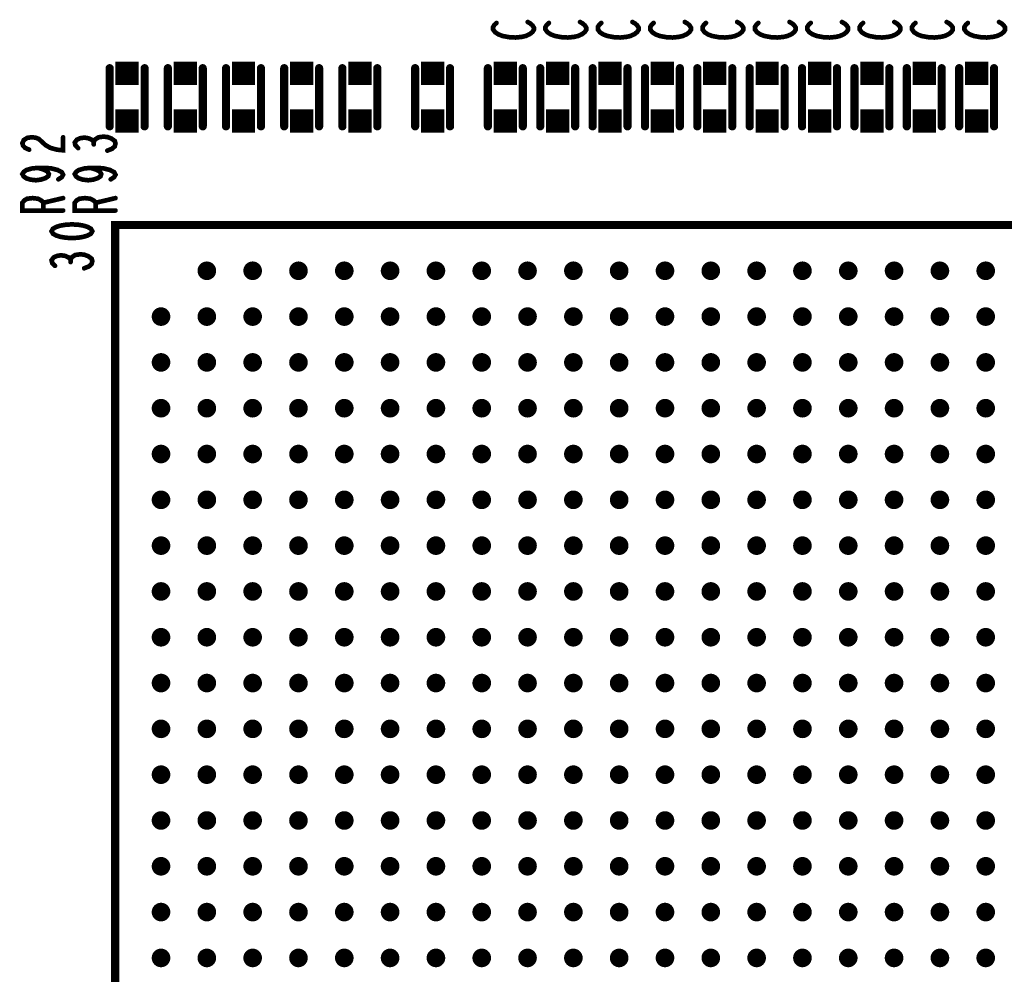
# Model space of a CAD drawing. Extents: x -0.18 to 8.86, y -3.29 to 6.3.
# Tile 61 of 69: x 5.92 to 6.76, y 3.86 to 4.68. Entities that reach past the tile are written whole.
import ezdxf

# ---------------------------------------------------------------- set-up
doc = ezdxf.new("R2010")
doc.units = 0
doc.layers.get('0').update_dxf_attribs({"color": 3, "linetype": 'CONTINUOUS'})

# ---------------------------------------------------------------- blocks, each defined once
blk = doc.blocks.new('PAD_R1')
at = {"const_width": 0.5}
blk.add_lwpolyline([(0.25, 0, 1), (-0.25, 0, 1)], format="xyb", close=True, dxfattribs=at)
blk = doc.blocks.new('PAD_S1')
at = {"const_width": 1}
blk.add_lwpolyline([(-0.5, 0), (0.5, 0)], dxfattribs=at)

msp = doc.modelspace()

# ---------------------------------------------------------------- linework, layer by layer
for points, const_width in [([(6.32742, 4.67887), (6.32567, 4.67727), (6.3245, 4.6754), (6.3245, 4.67327), (6.32625, 4.67087), (6.32917, 4.669), (6.33267, 4.66767), (6.3385, 4.6666), (6.34375, 4.66633), (6.349, 4.66687), (6.3525, 4.66767), (6.356, 4.66927), (6.35833, 4.67113), (6.3595, 4.673), (6.3595, 4.67487), (6.35833, 4.67673), (6.35658, 4.67833), (6.35425, 4.67967)], 0.004), ([(6.37242, 4.67887), (6.37067, 4.67727), (6.3695, 4.6754), (6.3695, 4.67327), (6.37125, 4.67087), (6.37417, 4.669), (6.37767, 4.66767), (6.3835, 4.6666), (6.38875, 4.66633), (6.394, 4.66687), (6.3975, 4.66767), (6.401, 4.66927), (6.40333, 4.67113), (6.4045, 4.673), (6.4045, 4.67487), (6.40333, 4.67673), (6.40158, 4.67833), (6.39925, 4.67967)], 0.004), ([(6.41742, 4.67887), (6.41567, 4.67727), (6.4145, 4.6754), (6.4145, 4.67327), (6.41625, 4.67087), (6.41917, 4.669), (6.42267, 4.66767), (6.4285, 4.6666), (6.43375, 4.66633), (6.439, 4.66687), (6.4425, 4.66767), (6.446, 4.66927), (6.44833, 4.67113), (6.4495, 4.673), (6.4495, 4.67487), (6.44833, 4.67673), (6.44658, 4.67833), (6.44425, 4.67967)], 0.004), ([(6.46242, 4.67887), (6.46067, 4.67727), (6.4595, 4.6754), (6.4595, 4.67327), (6.46125, 4.67087), (6.46417, 4.669), (6.46767, 4.66767), (6.4735, 4.6666), (6.47875, 4.66633), (6.484, 4.66687), (6.4875, 4.66767), (6.491, 4.66927), (6.49333, 4.67113), (6.4945, 4.673), (6.4945, 4.67487), (6.49333, 4.67673), (6.49158, 4.67833), (6.48925, 4.67967)], 0.004), ([(6.50742, 4.67887), (6.50567, 4.67727), (6.5045, 4.6754), (6.5045, 4.67327), (6.50625, 4.67087), (6.50917, 4.669), (6.51267, 4.66767), (6.5185, 4.6666), (6.52375, 4.66633), (6.529, 4.66687), (6.5325, 4.66767), (6.536, 4.66927), (6.53833, 4.67113), (6.5395, 4.673), (6.5395, 4.67487), (6.53833, 4.67673), (6.53658, 4.67833), (6.53425, 4.67967)], 0.004), ([(6.55242, 4.67887), (6.55067, 4.67727), (6.5495, 4.6754), (6.5495, 4.67327), (6.55125, 4.67087), (6.55417, 4.669), (6.55767, 4.66767), (6.5635, 4.6666), (6.56875, 4.66633), (6.574, 4.66687), (6.5775, 4.66767), (6.581, 4.66927), (6.58333, 4.67113), (6.5845, 4.673), (6.5845, 4.67487), (6.58333, 4.67673), (6.58158, 4.67833), (6.57925, 4.67967)], 0.004), ([(6.59742, 4.67887), (6.59567, 4.67727), (6.5945, 4.6754), (6.5945, 4.67327), (6.59625, 4.67087), (6.59917, 4.669), (6.60267, 4.66767), (6.6085, 4.6666), (6.61375, 4.66633), (6.619, 4.66687), (6.6225, 4.66767), (6.626, 4.66927), (6.62833, 4.67113), (6.6295, 4.673), (6.6295, 4.67487), (6.62833, 4.67673), (6.62658, 4.67833), (6.62425, 4.67967)], 0.004), ([(6.64242, 4.67887), (6.64067, 4.67727), (6.6395, 4.6754), (6.6395, 4.67327), (6.64125, 4.67087), (6.64417, 4.669), (6.64767, 4.66767), (6.6535, 4.6666), (6.65875, 4.66633), (6.664, 4.66687), (6.6675, 4.66767), (6.671, 4.66927), (6.67333, 4.67113), (6.6745, 4.673), (6.6745, 4.67487), (6.67333, 4.67673), (6.67158, 4.67833), (6.66925, 4.67967)], 0.004), ([(6.68742, 4.67887), (6.68567, 4.67727), (6.6845, 4.6754), (6.6845, 4.67327), (6.68625, 4.67087), (6.68917, 4.669), (6.69267, 4.66767), (6.6985, 4.6666), (6.70375, 4.66633), (6.709, 4.66687), (6.7125, 4.66767), (6.716, 4.66927), (6.71833, 4.67113), (6.7195, 4.673), (6.7195, 4.67487), (6.71833, 4.67673), (6.71658, 4.67833), (6.71425, 4.67967)], 0.004), ([(6.73242, 4.67887), (6.73067, 4.67727), (6.7295, 4.6754), (6.7295, 4.67327), (6.73125, 4.67087), (6.73417, 4.669), (6.73767, 4.66767), (6.7435, 4.6666), (6.74875, 4.66633), (6.754, 4.66687), (6.7575, 4.66767), (6.761, 4.66927), (6.76333, 4.67113), (6.7645, 4.673), (6.7645, 4.67487), (6.76333, 4.67673), (6.76158, 4.67833), (6.75925, 4.67967)], 0.004), ([(5.995, 4.59), (5.995, 4.64)], 0.007), ([(5.995, 4.59), (5.995, 4.64)], 0.007), ([(6.025, 4.59), (6.025, 4.64)], 0.007), ([(6.025, 4.59), (6.025, 4.64)], 0.007), ([(6.045, 4.64), (6.045, 4.59)], 0.007), ([(6.045, 4.64), (6.045, 4.59)], 0.007), ([(6.075, 4.64), (6.075, 4.59)], 0.007), ([(6.075, 4.64), (6.075, 4.59)], 0.007), ([(6.095, 4.64), (6.095, 4.59)], 0.007), ([(6.095, 4.64), (6.095, 4.59)], 0.007), ([(6.125, 4.64), (6.125, 4.59)], 0.007), ([(6.125, 4.64), (6.125, 4.59)], 0.007), ([(6.145, 4.64), (6.145, 4.59)], 0.007), ([(6.145, 4.64), (6.145, 4.59)], 0.007), ([(6.175, 4.64), (6.175, 4.59)], 0.007), ([(6.175, 4.64), (6.175, 4.59)], 0.007), ([(6.195, 4.64), (6.195, 4.59)], 0.007), ([(6.195, 4.64), (6.195, 4.59)], 0.007), ([(6.225, 4.64), (6.225, 4.59)], 0.007), ([(6.225, 4.64), (6.225, 4.59)], 0.007), ([(6.2575, 4.64), (6.2575, 4.59)], 0.007), ([(6.2575, 4.64), (6.2575, 4.59)], 0.007), ([(6.2875, 4.64), (6.2875, 4.59)], 0.007), ([(6.2875, 4.64), (6.2875, 4.59)], 0.007), ([(6.32, 4.59), (6.32, 4.64)], 0.007), ([(6.32, 4.59), (6.32, 4.64)], 0.007), ([(6.35, 4.59), (6.35, 4.64)], 0.007), ([(6.35, 4.59), (6.35, 4.64)], 0.007), ([(6.365, 4.59), (6.365, 4.64)], 0.007), ([(6.365, 4.59), (6.365, 4.64)], 0.007), ([(6.395, 4.59), (6.395, 4.64)], 0.007), ([(6.395, 4.59), (6.395, 4.64)], 0.007), ([(6.41, 4.59), (6.41, 4.64)], 0.007), ([(6.41, 4.59), (6.41, 4.64)], 0.007), ([(6.44, 4.59), (6.44, 4.64)], 0.007), ([(6.44, 4.59), (6.44, 4.64)], 0.007), ([(6.455, 4.59), (6.455, 4.64)], 0.007), ([(6.455, 4.59), (6.455, 4.64)], 0.007), ([(6.485, 4.59), (6.485, 4.64)], 0.007), ([(6.485, 4.59), (6.485, 4.64)], 0.007), ([(6.5, 4.59), (6.5, 4.64)], 0.007), ([(6.5, 4.59), (6.5, 4.64)], 0.007), ([(6.53, 4.59), (6.53, 4.64)], 0.007), ([(6.53, 4.59), (6.53, 4.64)], 0.007), ([(6.545, 4.59), (6.545, 4.64)], 0.007), ([(6.545, 4.59), (6.545, 4.64)], 0.007), ([(6.575, 4.59), (6.575, 4.64)], 0.007), ([(6.575, 4.59), (6.575, 4.64)], 0.007), ([(6.59, 4.59), (6.59, 4.64)], 0.007), ([(6.59, 4.59), (6.59, 4.64)], 0.007), ([(6.62, 4.59), (6.62, 4.64)], 0.007), ([(6.62, 4.59), (6.62, 4.64)], 0.007), ([(6.635, 4.59), (6.635, 4.64)], 0.007), ([(6.635, 4.59), (6.635, 4.64)], 0.007), ([(6.665, 4.59), (6.665, 4.64)], 0.007), ([(6.665, 4.59), (6.665, 4.64)], 0.007), ([(6.68, 4.59), (6.68, 4.64)], 0.007), ([(6.68, 4.59), (6.68, 4.64)], 0.007), ([(6.71, 4.59), (6.71, 4.64)], 0.007), ([(6.71, 4.59), (6.71, 4.64)], 0.007), ([(6.725, 4.59), (6.725, 4.64)], 0.007), ([(6.725, 4.59), (6.725, 4.64)], 0.007), ([(6.755, 4.59), (6.755, 4.64)], 0.007), ([(6.755, 4.59), (6.755, 4.64)], 0.007), ([(5.92583, 4.56993), (5.92233, 4.57153), (5.92058, 4.5734), (5.92, 4.57553), (5.92117, 4.5782), (5.92408, 4.58007), (5.92758, 4.5806), (5.93108, 4.58033), (5.934, 4.57927), (5.93983, 4.57393), (5.94392, 4.57153), (5.94975, 4.56993), (5.955, 4.5694), (5.955, 4.5806)], 0.004), ([(5.98133, 4.57687), (5.97958, 4.57847), (5.97667, 4.5798), (5.97317, 4.58033), (5.96967, 4.5798), (5.96675, 4.57847), (5.965, 4.57607), (5.96558, 4.57367), (5.96792, 4.57127)], 0.004), ([(5.993, 4.56913), (5.99708, 4.57073), (5.99942, 4.57287), (6, 4.57527), (5.99942, 4.5774), (5.9965, 4.57953), (5.993, 4.58087), (5.9895, 4.58113), (5.98542, 4.5806), (5.9825, 4.57873), (5.98133, 4.57687), (5.98133, 4.57447)], 0.004), ([(5.95092, 4.54447), (5.95383, 4.54633), (5.955, 4.54847), (5.95383, 4.5506), (5.95033, 4.55247), (5.94508, 4.5538), (5.93983, 4.55433), (5.93342, 4.55433), (5.92817, 4.5538), (5.9235, 4.55247), (5.92117, 4.55087), (5.92, 4.549), (5.92117, 4.54687), (5.9235, 4.54527), (5.927, 4.5442), (5.93167, 4.54367), (5.93575, 4.5442), (5.93983, 4.54553), (5.94217, 4.54713), (5.94275, 4.549), (5.94158, 4.55113), (5.93867, 4.55273), (5.93342, 4.55433)], 0.004), ([(5.99592, 4.54447), (5.99883, 4.54633), (6, 4.54847), (5.99883, 4.5506), (5.99533, 4.55247), (5.99008, 4.5538), (5.98483, 4.55433), (5.97842, 4.55433), (5.97317, 4.5538), (5.9685, 4.55247), (5.96617, 4.55087), (5.965, 4.549), (5.96617, 4.54687), (5.9685, 4.54527), (5.972, 4.5442), (5.97667, 4.54367), (5.98075, 4.5442), (5.98483, 4.54553), (5.98717, 4.54713), (5.98775, 4.549), (5.98658, 4.55113), (5.98367, 4.55273), (5.97842, 4.55433)], 0.004), ([(5.955, 4.51767), (5.92, 4.51767), (5.92, 4.52433), (5.92175, 4.52647), (5.92408, 4.5278), (5.92875, 4.52833), (5.93342, 4.5278), (5.93633, 4.5262), (5.93808, 4.52433), (5.93808, 4.51767)], 0.004), ([(5.93808, 4.52433), (5.955, 4.52833)], 0.004), ([(6, 4.51767), (5.965, 4.51767), (5.965, 4.52433), (5.96675, 4.52647), (5.96908, 4.5278), (5.97375, 4.52833), (5.97842, 4.5278), (5.98133, 4.5262), (5.98308, 4.52433), (5.98308, 4.51767)], 0.004), ([(5.98308, 4.52433), (6, 4.52833)], 0.004), ([(5.96141, 4.47574), (5.95966, 4.47734), (5.95675, 4.47867), (5.95325, 4.4792), (5.94975, 4.47867), (5.94683, 4.47734), (5.94508, 4.47494), (5.94566, 4.47254), (5.948, 4.47014)], 0.004), ([(5.97308, 4.468), (5.97716, 4.4696), (5.9795, 4.47174), (5.98008, 4.47414), (5.9795, 4.47627), (5.97658, 4.4784), (5.97308, 4.47974), (5.96958, 4.48), (5.9655, 4.47947), (5.96258, 4.4776), (5.96141, 4.47574), (5.96141, 4.47334)], 0.004)]:
    msp.add_lwpolyline(points, dxfattribs=dict(const_width=const_width))
for points, const_width in [([(5.94508, 4.49987), (5.94625, 4.49774), (5.94916, 4.49614), (5.95266, 4.49507), (5.95733, 4.49427), (5.96258, 4.494), (5.96783, 4.49427), (5.9725, 4.49507), (5.976, 4.49614), (5.97891, 4.49774), (5.98008, 4.49987), (5.97891, 4.502), (5.976, 4.5036), (5.9725, 4.50467), (5.96783, 4.50547), (5.96258, 4.50574), (5.95733, 4.50547), (5.95266, 4.50467), (5.94916, 4.5036), (5.94625, 4.502)], 0.004), ([(7.22024, 3.28476), (7.22024, 4.50524), (5.99976, 4.50524), (5.99976, 3.30445), (6.01945, 3.28476), (7.22024, 3.28476), (7.22024, 4.50524), (5.99976, 4.50524), (5.99976, 3.30445), (6.01945, 3.28476)], 0.007)]:
    msp.add_lwpolyline(points, close=True, dxfattribs=dict(const_width=const_width))

# ---------------------------------------------------------------- block references
for name, p, xscale, yscale in [('PAD_R1', (6.32742, 4.67887), 0.004, 0.004), ('PAD_R1', (6.35425, 4.67967), 0.004, 0.004), ('PAD_R1', (6.37242, 4.67887), 0.004, 0.004), ('PAD_R1', (6.39925, 4.67967), 0.004, 0.004), ('PAD_R1', (6.41742, 4.67887), 0.004, 0.004), ('PAD_R1', (6.44425, 4.67967), 0.004, 0.004), ('PAD_R1', (6.46242, 4.67887), 0.004, 0.004), ('PAD_R1', (6.48925, 4.67967), 0.004, 0.004), ('PAD_R1', (6.50742, 4.67887), 0.004, 0.004), ('PAD_R1', (6.53425, 4.67967), 0.004, 0.004), ('PAD_R1', (6.55242, 4.67887), 0.004, 0.004), ('PAD_R1', (6.57925, 4.67967), 0.004, 0.004), ('PAD_R1', (6.59742, 4.67887), 0.004, 0.004), ('PAD_R1', (6.62425, 4.67967), 0.004, 0.004), ('PAD_R1', (6.64242, 4.67887), 0.004, 0.004), ('PAD_R1', (6.66925, 4.67967), 0.004, 0.004), ('PAD_R1', (6.68742, 4.67887), 0.004, 0.004), ('PAD_R1', (6.71425, 4.67967), 0.004, 0.004), ('PAD_R1', (6.73242, 4.67887), 0.004, 0.004), ('PAD_R1', (6.75925, 4.67967), 0.004, 0.004), ('PAD_S1', (6.01, 4.6355), 0.02, 0.02), ('PAD_S1', (6.06, 4.6355), 0.02, 0.02), ('PAD_S1', (6.11, 4.6355), 0.02, 0.02), ('PAD_S1', (6.16, 4.6355), 0.02, 0.02), ('PAD_S1', (6.21, 4.6355), 0.02, 0.02), ('PAD_S1', (6.2725, 4.6355), 0.02, 0.02), ('PAD_S1', (6.335, 4.6355), 0.02, 0.02), ('PAD_S1', (6.38, 4.6355), 0.02, 0.02), ('PAD_S1', (6.425, 4.6355), 0.02, 0.02), ('PAD_S1', (6.47, 4.6355), 0.02, 0.02), ('PAD_S1', (6.515, 4.6355), 0.02, 0.02), ('PAD_S1', (6.56, 4.6355), 0.02, 0.02), ('PAD_S1', (6.605, 4.6355), 0.02, 0.02), ('PAD_S1', (6.65, 4.6355), 0.02, 0.02), ('PAD_S1', (6.695, 4.6355), 0.02, 0.02), ('PAD_S1', (6.74, 4.6355), 0.02, 0.02), ('PAD_R1', (5.995, 4.64), 0.007, 0.007), ('PAD_R1', (5.995, 4.64), 0.007, 0.007), ('PAD_R1', (6.025, 4.64), 0.007, 0.007), ('PAD_R1', (6.025, 4.64), 0.007, 0.007), ('PAD_R1', (6.045, 4.64), 0.007, 0.007), ('PAD_R1', (6.045, 4.64), 0.007, 0.007), ('PAD_R1', (6.075, 4.64), 0.007, 0.007), ('PAD_R1', (6.075, 4.64), 0.007, 0.007), ('PAD_R1', (6.095, 4.64), 0.007, 0.007), ('PAD_R1', (6.095, 4.64), 0.007, 0.007), ('PAD_R1', (6.125, 4.64), 0.007, 0.007), ('PAD_R1', (6.125, 4.64), 0.007, 0.007), ('PAD_R1', (6.145, 4.64), 0.007, 0.007), ('PAD_R1', (6.145, 4.64), 0.007, 0.007), ('PAD_R1', (6.175, 4.64), 0.007, 0.007), ('PAD_R1', (6.175, 4.64), 0.007, 0.007), ('PAD_R1', (6.195, 4.64), 0.007, 0.007), ('PAD_R1', (6.195, 4.64), 0.007, 0.007), ('PAD_R1', (6.225, 4.64), 0.007, 0.007), ('PAD_R1', (6.225, 4.64), 0.007, 0.007), ('PAD_R1', (6.2575, 4.64), 0.007, 0.007), ('PAD_R1', (6.2575, 4.64), 0.007, 0.007), ('PAD_R1', (6.2875, 4.64), 0.007, 0.007), ('PAD_R1', (6.2875, 4.64), 0.007, 0.007), ('PAD_R1', (6.32, 4.64), 0.007, 0.007), ('PAD_R1', (6.32, 4.64), 0.007, 0.007), ('PAD_R1', (6.35, 4.64), 0.007, 0.007), ('PAD_R1', (6.35, 4.64), 0.007, 0.007), ('PAD_R1', (6.365, 4.64), 0.007, 0.007), ('PAD_R1', (6.365, 4.64), 0.007, 0.007), ('PAD_R1', (6.395, 4.64), 0.007, 0.007), ('PAD_R1', (6.395, 4.64), 0.007, 0.007), ('PAD_R1', (6.41, 4.64), 0.007, 0.007), ('PAD_R1', (6.41, 4.64), 0.007, 0.007), ('PAD_R1', (6.44, 4.64), 0.007, 0.007), ('PAD_R1', (6.44, 4.64), 0.007, 0.007), ('PAD_R1', (6.455, 4.64), 0.007, 0.007), ('PAD_R1', (6.455, 4.64), 0.007, 0.007), ('PAD_R1', (6.485, 4.64), 0.007, 0.007), ('PAD_R1', (6.485, 4.64), 0.007, 0.007), ('PAD_R1', (6.5, 4.64), 0.007, 0.007), ('PAD_R1', (6.5, 4.64), 0.007, 0.007), ('PAD_R1', (6.53, 4.64), 0.007, 0.007), ('PAD_R1', (6.53, 4.64), 0.007, 0.007), ('PAD_R1', (6.545, 4.64), 0.007, 0.007), ('PAD_R1', (6.545, 4.64), 0.007, 0.007), ('PAD_R1', (6.575, 4.64), 0.007, 0.007), ('PAD_R1', (6.575, 4.64), 0.007, 0.007), ('PAD_R1', (6.59, 4.64), 0.007, 0.007), ('PAD_R1', (6.59, 4.64), 0.007, 0.007), ('PAD_R1', (6.62, 4.64), 0.007, 0.007), ('PAD_R1', (6.62, 4.64), 0.007, 0.007), ('PAD_R1', (6.635, 4.64), 0.007, 0.007), ('PAD_R1', (6.635, 4.64), 0.007, 0.007), ('PAD_R1', (6.665, 4.64), 0.007, 0.007), ('PAD_R1', (6.665, 4.64), 0.007, 0.007), ('PAD_R1', (6.68, 4.64), 0.007, 0.007), ('PAD_R1', (6.68, 4.64), 0.007, 0.007), ('PAD_R1', (6.71, 4.64), 0.007, 0.007), ('PAD_R1', (6.71, 4.64), 0.007, 0.007), ('PAD_R1', (6.725, 4.64), 0.007, 0.007), ('PAD_R1', (6.725, 4.64), 0.007, 0.007), ('PAD_R1', (6.755, 4.64), 0.007, 0.007), ('PAD_R1', (6.755, 4.64), 0.007, 0.007), ('PAD_S1', (6.01, 4.5945), 0.02, 0.02), ('PAD_S1', (6.06, 4.5945), 0.02, 0.02), ('PAD_S1', (6.11, 4.5945), 0.02, 0.02), ('PAD_S1', (6.16, 4.5945), 0.02, 0.02), ('PAD_S1', (6.21, 4.5945), 0.02, 0.02), ('PAD_S1', (6.2725, 4.5945), 0.02, 0.02), ('PAD_S1', (6.335, 4.5945), 0.02, 0.02), ('PAD_S1', (6.38, 4.5945), 0.02, 0.02), ('PAD_S1', (6.425, 4.5945), 0.02, 0.02), ('PAD_S1', (6.47, 4.5945), 0.02, 0.02), ('PAD_S1', (6.515, 4.5945), 0.02, 0.02), ('PAD_S1', (6.56, 4.5945), 0.02, 0.02), ('PAD_S1', (6.605, 4.5945), 0.02, 0.02), ('PAD_S1', (6.65, 4.5945), 0.02, 0.02), ('PAD_S1', (6.695, 4.5945), 0.02, 0.02), ('PAD_S1', (6.74, 4.5945), 0.02, 0.02), ('PAD_R1', (5.995, 4.59), 0.007, 0.007), ('PAD_R1', (5.995, 4.59), 0.007, 0.007), ('PAD_R1', (6.025, 4.59), 0.007, 0.007), ('PAD_R1', (6.025, 4.59), 0.007, 0.007), ('PAD_R1', (6.045, 4.59), 0.007, 0.007), ('PAD_R1', (6.045, 4.59), 0.007, 0.007), ('PAD_R1', (6.075, 4.59), 0.007, 0.007), ('PAD_R1', (6.075, 4.59), 0.007, 0.007), ('PAD_R1', (6.095, 4.59), 0.007, 0.007), ('PAD_R1', (6.095, 4.59), 0.007, 0.007), ('PAD_R1', (6.125, 4.59), 0.007, 0.007), ('PAD_R1', (6.125, 4.59), 0.007, 0.007), ('PAD_R1', (6.145, 4.59), 0.007, 0.007), ('PAD_R1', (6.145, 4.59), 0.007, 0.007), ('PAD_R1', (6.175, 4.59), 0.007, 0.007), ('PAD_R1', (6.175, 4.59), 0.007, 0.007), ('PAD_R1', (6.195, 4.59), 0.007, 0.007), ('PAD_R1', (6.195, 4.59), 0.007, 0.007), ('PAD_R1', (6.225, 4.59), 0.007, 0.007), ('PAD_R1', (6.225, 4.59), 0.007, 0.007), ('PAD_R1', (6.2575, 4.59), 0.007, 0.007), ('PAD_R1', (6.2575, 4.59), 0.007, 0.007), ('PAD_R1', (6.2875, 4.59), 0.007, 0.007), ('PAD_R1', (6.2875, 4.59), 0.007, 0.007), ('PAD_R1', (6.32, 4.59), 0.007, 0.007), ('PAD_R1', (6.32, 4.59), 0.007, 0.007), ('PAD_R1', (6.35, 4.59), 0.007, 0.007), ('PAD_R1', (6.35, 4.59), 0.007, 0.007), ('PAD_R1', (6.365, 4.59), 0.007, 0.007), ('PAD_R1', (6.365, 4.59), 0.007, 0.007), ('PAD_R1', (6.395, 4.59), 0.007, 0.007), ('PAD_R1', (6.395, 4.59), 0.007, 0.007), ('PAD_R1', (6.41, 4.59), 0.007, 0.007), ('PAD_R1', (6.41, 4.59), 0.007, 0.007), ('PAD_R1', (6.44, 4.59), 0.007, 0.007), ('PAD_R1', (6.44, 4.59), 0.007, 0.007), ('PAD_R1', (6.455, 4.59), 0.007, 0.007), ('PAD_R1', (6.455, 4.59), 0.007, 0.007), ('PAD_R1', (6.485, 4.59), 0.007, 0.007), ('PAD_R1', (6.485, 4.59), 0.007, 0.007), ('PAD_R1', (6.5, 4.59), 0.007, 0.007), ('PAD_R1', (6.5, 4.59), 0.007, 0.007), ('PAD_R1', (6.53, 4.59), 0.007, 0.007), ('PAD_R1', (6.53, 4.59), 0.007, 0.007), ('PAD_R1', (6.545, 4.59), 0.007, 0.007), ('PAD_R1', (6.545, 4.59), 0.007, 0.007), ('PAD_R1', (6.575, 4.59), 0.007, 0.007), ('PAD_R1', (6.575, 4.59), 0.007, 0.007), ('PAD_R1', (6.59, 4.59), 0.007, 0.007), ('PAD_R1', (6.59, 4.59), 0.007, 0.007), ('PAD_R1', (6.62, 4.59), 0.007, 0.007), ('PAD_R1', (6.62, 4.59), 0.007, 0.007), ('PAD_R1', (6.635, 4.59), 0.007, 0.007), ('PAD_R1', (6.635, 4.59), 0.007, 0.007), ('PAD_R1', (6.665, 4.59), 0.007, 0.007), ('PAD_R1', (6.665, 4.59), 0.007, 0.007), ('PAD_R1', (6.68, 4.59), 0.007, 0.007), ('PAD_R1', (6.68, 4.59), 0.007, 0.007), ('PAD_R1', (6.71, 4.59), 0.007, 0.007), ('PAD_R1', (6.71, 4.59), 0.007, 0.007), ('PAD_R1', (6.725, 4.59), 0.007, 0.007), ('PAD_R1', (6.725, 4.59), 0.007, 0.007), ('PAD_R1', (6.755, 4.59), 0.007, 0.007), ('PAD_R1', (6.755, 4.59), 0.007, 0.007), ('PAD_R1', (5.955, 4.5806), 0.004, 0.004), ('PAD_R1', (5.98133, 4.57687), 0.004, 0.004), ('PAD_R1', (5.92583, 4.56993), 0.004, 0.004), ('PAD_R1', (5.96792, 4.57127), 0.004, 0.004), ('PAD_R1', (5.98133, 4.57447), 0.004, 0.004), ('PAD_R1', (5.993, 4.56913), 0.004, 0.004), ('PAD_R1', (5.93342, 4.55433), 0.004, 0.004), ('PAD_R1', (5.97842, 4.55433), 0.004, 0.004), ('PAD_R1', (5.95092, 4.54447), 0.004, 0.004), ('PAD_R1', (5.99592, 4.54447), 0.004, 0.004), ('PAD_R1', (5.955, 4.52833), 0.004, 0.004), ('PAD_R1', (6, 4.52833), 0.004, 0.004), ('PAD_R1', (5.93808, 4.52433), 0.004, 0.004), ('PAD_R1', (5.93808, 4.51767), 0.004, 0.004), ('PAD_R1', (5.955, 4.51767), 0.004, 0.004), ('PAD_R1', (5.98308, 4.52433), 0.004, 0.004), ('PAD_R1', (5.98308, 4.51767), 0.004, 0.004), ('PAD_R1', (6, 4.51767), 0.004, 0.004), ('PAD_R1', (5.96141, 4.47574), 0.004, 0.004), ('PAD_R1', (5.948, 4.47014), 0.004, 0.004), ('PAD_R1', (5.96141, 4.47334), 0.004, 0.004), ('PAD_R1', (5.97308, 4.468), 0.004, 0.004), ('PAD_R1', (6.0785, 4.46587), 0.016, 0.016), ('PAD_R1', (6.11787, 4.46587), 0.016, 0.016), ('PAD_R1', (6.15724, 4.46587), 0.016, 0.016), ('PAD_R1', (6.19661, 4.46587), 0.016, 0.016), ('PAD_R1', (6.23598, 4.46587), 0.016, 0.016), ('PAD_R1', (6.27535, 4.46587), 0.016, 0.016), ('PAD_R1', (6.31472, 4.46587), 0.016, 0.016), ('PAD_R1', (6.35409, 4.46587), 0.016, 0.016), ('PAD_R1', (6.39346, 4.46587), 0.016, 0.016), ('PAD_R1', (6.43283, 4.46587), 0.016, 0.016), ('PAD_R1', (6.4722, 4.46587), 0.016, 0.016), ('PAD_R1', (6.51157, 4.46587), 0.016, 0.016), ('PAD_R1', (6.55094, 4.46587), 0.016, 0.016), ('PAD_R1', (6.59031, 4.46587), 0.016, 0.016), ('PAD_R1', (6.62969, 4.46587), 0.016, 0.016), ('PAD_R1', (6.66906, 4.46587), 0.016, 0.016), ('PAD_R1', (6.70843, 4.46587), 0.016, 0.016), ('PAD_R1', (6.7478, 4.46587), 0.016, 0.016), ('PAD_R1', (6.03913, 4.4265), 0.016, 0.016), ('PAD_R1', (6.0785, 4.4265), 0.016, 0.016), ('PAD_R1', (6.11787, 4.4265), 0.016, 0.016), ('PAD_R1', (6.15724, 4.4265), 0.016, 0.016), ('PAD_R1', (6.19661, 4.4265), 0.016, 0.016), ('PAD_R1', (6.23598, 4.4265), 0.016, 0.016), ('PAD_R1', (6.27535, 4.4265), 0.016, 0.016), ('PAD_R1', (6.31472, 4.4265), 0.016, 0.016), ('PAD_R1', (6.35409, 4.4265), 0.016, 0.016), ('PAD_R1', (6.39346, 4.4265), 0.016, 0.016), ('PAD_R1', (6.43283, 4.4265), 0.016, 0.016), ('PAD_R1', (6.4722, 4.4265), 0.016, 0.016), ('PAD_R1', (6.51157, 4.4265), 0.016, 0.016), ('PAD_R1', (6.55094, 4.4265), 0.016, 0.016), ('PAD_R1', (6.59031, 4.4265), 0.016, 0.016), ('PAD_R1', (6.62969, 4.4265), 0.016, 0.016), ('PAD_R1', (6.66906, 4.4265), 0.016, 0.016), ('PAD_R1', (6.70843, 4.4265), 0.016, 0.016), ('PAD_R1', (6.7478, 4.4265), 0.016, 0.016), ('PAD_R1', (6.03913, 4.38713), 0.016, 0.016), ('PAD_R1', (6.0785, 4.38713), 0.016, 0.016), ('PAD_R1', (6.11787, 4.38713), 0.016, 0.016), ('PAD_R1', (6.15724, 4.38713), 0.016, 0.016), ('PAD_R1', (6.19661, 4.38713), 0.016, 0.016), ('PAD_R1', (6.23598, 4.38713), 0.016, 0.016), ('PAD_R1', (6.27535, 4.38713), 0.016, 0.016), ('PAD_R1', (6.31472, 4.38713), 0.016, 0.016), ('PAD_R1', (6.35409, 4.38713), 0.016, 0.016), ('PAD_R1', (6.39346, 4.38713), 0.016, 0.016), ('PAD_R1', (6.43283, 4.38713), 0.016, 0.016), ('PAD_R1', (6.4722, 4.38713), 0.016, 0.016), ('PAD_R1', (6.51157, 4.38713), 0.016, 0.016), ('PAD_R1', (6.55094, 4.38713), 0.016, 0.016), ('PAD_R1', (6.59031, 4.38713), 0.016, 0.016), ('PAD_R1', (6.62969, 4.38713), 0.016, 0.016), ('PAD_R1', (6.66906, 4.38713), 0.016, 0.016), ('PAD_R1', (6.70843, 4.38713), 0.016, 0.016), ('PAD_R1', (6.7478, 4.38713), 0.016, 0.016), ('PAD_R1', (6.03913, 4.34776), 0.016, 0.016), ('PAD_R1', (6.0785, 4.34776), 0.016, 0.016), ('PAD_R1', (6.11787, 4.34776), 0.016, 0.016), ('PAD_R1', (6.15724, 4.34776), 0.016, 0.016), ('PAD_R1', (6.19661, 4.34776), 0.016, 0.016), ('PAD_R1', (6.23598, 4.34776), 0.016, 0.016), ('PAD_R1', (6.27535, 4.34776), 0.016, 0.016), ('PAD_R1', (6.31472, 4.34776), 0.016, 0.016), ('PAD_R1', (6.35409, 4.34776), 0.016, 0.016), ('PAD_R1', (6.39346, 4.34776), 0.016, 0.016), ('PAD_R1', (6.43283, 4.34776), 0.016, 0.016), ('PAD_R1', (6.4722, 4.34776), 0.016, 0.016), ('PAD_R1', (6.51157, 4.34776), 0.016, 0.016), ('PAD_R1', (6.55094, 4.34776), 0.016, 0.016), ('PAD_R1', (6.59031, 4.34776), 0.016, 0.016), ('PAD_R1', (6.62969, 4.34776), 0.016, 0.016), ('PAD_R1', (6.66906, 4.34776), 0.016, 0.016), ('PAD_R1', (6.70843, 4.34776), 0.016, 0.016), ('PAD_R1', (6.7478, 4.34776), 0.016, 0.016), ('PAD_R1', (6.03913, 4.30839), 0.016, 0.016), ('PAD_R1', (6.0785, 4.30839), 0.016, 0.016), ('PAD_R1', (6.11787, 4.30839), 0.016, 0.016), ('PAD_R1', (6.15724, 4.30839), 0.016, 0.016), ('PAD_R1', (6.19661, 4.30839), 0.016, 0.016), ('PAD_R1', (6.23598, 4.30839), 0.016, 0.016), ('PAD_R1', (6.27535, 4.30839), 0.016, 0.016), ('PAD_R1', (6.31472, 4.30839), 0.016, 0.016), ('PAD_R1', (6.35409, 4.30839), 0.016, 0.016), ('PAD_R1', (6.39346, 4.30839), 0.016, 0.016), ('PAD_R1', (6.43283, 4.30839), 0.016, 0.016), ('PAD_R1', (6.4722, 4.30839), 0.016, 0.016), ('PAD_R1', (6.51157, 4.30839), 0.016, 0.016), ('PAD_R1', (6.55094, 4.30839), 0.016, 0.016), ('PAD_R1', (6.59031, 4.30839), 0.016, 0.016), ('PAD_R1', (6.62969, 4.30839), 0.016, 0.016), ('PAD_R1', (6.66906, 4.30839), 0.016, 0.016), ('PAD_R1', (6.70843, 4.30839), 0.016, 0.016), ('PAD_R1', (6.7478, 4.30839), 0.016, 0.016), ('PAD_R1', (6.03913, 4.26902), 0.016, 0.016), ('PAD_R1', (6.0785, 4.26902), 0.016, 0.016), ('PAD_R1', (6.11787, 4.26902), 0.016, 0.016), ('PAD_R1', (6.15724, 4.26902), 0.016, 0.016), ('PAD_R1', (6.19661, 4.26902), 0.016, 0.016), ('PAD_R1', (6.23598, 4.26902), 0.016, 0.016), ('PAD_R1', (6.27535, 4.26902), 0.016, 0.016), ('PAD_R1', (6.31472, 4.26902), 0.016, 0.016), ('PAD_R1', (6.35409, 4.26902), 0.016, 0.016), ('PAD_R1', (6.39346, 4.26902), 0.016, 0.016), ('PAD_R1', (6.43283, 4.26902), 0.016, 0.016), ('PAD_R1', (6.4722, 4.26902), 0.016, 0.016), ('PAD_R1', (6.51157, 4.26902), 0.016, 0.016), ('PAD_R1', (6.55094, 4.26902), 0.016, 0.016), ('PAD_R1', (6.59031, 4.26902), 0.016, 0.016), ('PAD_R1', (6.62969, 4.26902), 0.016, 0.016), ('PAD_R1', (6.66906, 4.26902), 0.016, 0.016), ('PAD_R1', (6.70843, 4.26902), 0.016, 0.016), ('PAD_R1', (6.7478, 4.26902), 0.016, 0.016), ('PAD_R1', (6.03913, 4.22965), 0.016, 0.016), ('PAD_R1', (6.0785, 4.22965), 0.016, 0.016), ('PAD_R1', (6.11787, 4.22965), 0.016, 0.016), ('PAD_R1', (6.15724, 4.22965), 0.016, 0.016), ('PAD_R1', (6.19661, 4.22965), 0.016, 0.016), ('PAD_R1', (6.23598, 4.22965), 0.016, 0.016), ('PAD_R1', (6.27535, 4.22965), 0.016, 0.016), ('PAD_R1', (6.31472, 4.22965), 0.016, 0.016), ('PAD_R1', (6.35409, 4.22965), 0.016, 0.016), ('PAD_R1', (6.39346, 4.22965), 0.016, 0.016), ('PAD_R1', (6.43283, 4.22965), 0.016, 0.016), ('PAD_R1', (6.4722, 4.22965), 0.016, 0.016), ('PAD_R1', (6.51157, 4.22965), 0.016, 0.016), ('PAD_R1', (6.55094, 4.22965), 0.016, 0.016), ('PAD_R1', (6.59031, 4.22965), 0.016, 0.016), ('PAD_R1', (6.62969, 4.22965), 0.016, 0.016), ('PAD_R1', (6.66906, 4.22965), 0.016, 0.016), ('PAD_R1', (6.70843, 4.22965), 0.016, 0.016), ('PAD_R1', (6.7478, 4.22965), 0.016, 0.016), ('PAD_R1', (6.03913, 4.19028), 0.016, 0.016), ('PAD_R1', (6.0785, 4.19028), 0.016, 0.016), ('PAD_R1', (6.11787, 4.19028), 0.016, 0.016), ('PAD_R1', (6.15724, 4.19028), 0.016, 0.016), ('PAD_R1', (6.19661, 4.19028), 0.016, 0.016), ('PAD_R1', (6.23598, 4.19028), 0.016, 0.016), ('PAD_R1', (6.27535, 4.19028), 0.016, 0.016), ('PAD_R1', (6.31472, 4.19028), 0.016, 0.016), ('PAD_R1', (6.35409, 4.19028), 0.016, 0.016), ('PAD_R1', (6.39346, 4.19028), 0.016, 0.016), ('PAD_R1', (6.43283, 4.19028), 0.016, 0.016), ('PAD_R1', (6.4722, 4.19028), 0.016, 0.016), ('PAD_R1', (6.51157, 4.19028), 0.016, 0.016), ('PAD_R1', (6.55094, 4.19028), 0.016, 0.016), ('PAD_R1', (6.59031, 4.19028), 0.016, 0.016), ('PAD_R1', (6.62969, 4.19028), 0.016, 0.016), ('PAD_R1', (6.66906, 4.19028), 0.016, 0.016), ('PAD_R1', (6.70843, 4.19028), 0.016, 0.016), ('PAD_R1', (6.7478, 4.19028), 0.016, 0.016), ('PAD_R1', (6.03913, 4.15091), 0.016, 0.016), ('PAD_R1', (6.0785, 4.15091), 0.016, 0.016), ('PAD_R1', (6.11787, 4.15091), 0.016, 0.016), ('PAD_R1', (6.15724, 4.15091), 0.016, 0.016), ('PAD_R1', (6.19661, 4.15091), 0.016, 0.016), ('PAD_R1', (6.23598, 4.15091), 0.016, 0.016), ('PAD_R1', (6.27535, 4.15091), 0.016, 0.016), ('PAD_R1', (6.31472, 4.15091), 0.016, 0.016), ('PAD_R1', (6.35409, 4.15091), 0.016, 0.016), ('PAD_R1', (6.39346, 4.15091), 0.016, 0.016), ('PAD_R1', (6.43283, 4.15091), 0.016, 0.016), ('PAD_R1', (6.4722, 4.15091), 0.016, 0.016), ('PAD_R1', (6.51157, 4.15091), 0.016, 0.016), ('PAD_R1', (6.55094, 4.15091), 0.016, 0.016), ('PAD_R1', (6.59031, 4.15091), 0.016, 0.016), ('PAD_R1', (6.62969, 4.15091), 0.016, 0.016), ('PAD_R1', (6.66906, 4.15091), 0.016, 0.016), ('PAD_R1', (6.70843, 4.15091), 0.016, 0.016), ('PAD_R1', (6.7478, 4.15091), 0.016, 0.016), ('PAD_R1', (6.03913, 4.11154), 0.016, 0.016), ('PAD_R1', (6.0785, 4.11154), 0.016, 0.016), ('PAD_R1', (6.11787, 4.11154), 0.016, 0.016), ('PAD_R1', (6.15724, 4.11154), 0.016, 0.016), ('PAD_R1', (6.19661, 4.11154), 0.016, 0.016), ('PAD_R1', (6.23598, 4.11154), 0.016, 0.016), ('PAD_R1', (6.27535, 4.11154), 0.016, 0.016), ('PAD_R1', (6.31472, 4.11154), 0.016, 0.016), ('PAD_R1', (6.35409, 4.11154), 0.016, 0.016), ('PAD_R1', (6.39346, 4.11154), 0.016, 0.016), ('PAD_R1', (6.43283, 4.11154), 0.016, 0.016), ('PAD_R1', (6.4722, 4.11154), 0.016, 0.016), ('PAD_R1', (6.51157, 4.11154), 0.016, 0.016), ('PAD_R1', (6.55094, 4.11154), 0.016, 0.016), ('PAD_R1', (6.59031, 4.11154), 0.016, 0.016), ('PAD_R1', (6.62969, 4.11154), 0.016, 0.016), ('PAD_R1', (6.66906, 4.11154), 0.016, 0.016), ('PAD_R1', (6.70843, 4.11154), 0.016, 0.016), ('PAD_R1', (6.7478, 4.11154), 0.016, 0.016), ('PAD_R1', (6.03913, 4.07217), 0.016, 0.016), ('PAD_R1', (6.0785, 4.07217), 0.016, 0.016), ('PAD_R1', (6.11787, 4.07217), 0.016, 0.016), ('PAD_R1', (6.15724, 4.07217), 0.016, 0.016), ('PAD_R1', (6.19661, 4.07217), 0.016, 0.016), ('PAD_R1', (6.23598, 4.07217), 0.016, 0.016), ('PAD_R1', (6.27535, 4.07217), 0.016, 0.016), ('PAD_R1', (6.31472, 4.07217), 0.016, 0.016), ('PAD_R1', (6.35409, 4.07217), 0.016, 0.016), ('PAD_R1', (6.39346, 4.07217), 0.016, 0.016), ('PAD_R1', (6.43283, 4.07217), 0.016, 0.016), ('PAD_R1', (6.4722, 4.07217), 0.016, 0.016), ('PAD_R1', (6.51157, 4.07217), 0.016, 0.016), ('PAD_R1', (6.55094, 4.07217), 0.016, 0.016), ('PAD_R1', (6.59031, 4.07217), 0.016, 0.016), ('PAD_R1', (6.62969, 4.07217), 0.016, 0.016), ('PAD_R1', (6.66906, 4.07217), 0.016, 0.016), ('PAD_R1', (6.70843, 4.07217), 0.016, 0.016), ('PAD_R1', (6.7478, 4.07217), 0.016, 0.016), ('PAD_R1', (6.03913, 4.0328), 0.016, 0.016), ('PAD_R1', (6.0785, 4.0328), 0.016, 0.016), ('PAD_R1', (6.11787, 4.0328), 0.016, 0.016), ('PAD_R1', (6.15724, 4.0328), 0.016, 0.016), ('PAD_R1', (6.19661, 4.0328), 0.016, 0.016), ('PAD_R1', (6.23598, 4.0328), 0.016, 0.016), ('PAD_R1', (6.27535, 4.0328), 0.016, 0.016), ('PAD_R1', (6.31472, 4.0328), 0.016, 0.016), ('PAD_R1', (6.35409, 4.0328), 0.016, 0.016), ('PAD_R1', (6.39346, 4.0328), 0.016, 0.016), ('PAD_R1', (6.43283, 4.0328), 0.016, 0.016), ('PAD_R1', (6.4722, 4.0328), 0.016, 0.016), ('PAD_R1', (6.51157, 4.0328), 0.016, 0.016), ('PAD_R1', (6.55094, 4.0328), 0.016, 0.016), ('PAD_R1', (6.59031, 4.0328), 0.016, 0.016), ('PAD_R1', (6.62969, 4.0328), 0.016, 0.016), ('PAD_R1', (6.66906, 4.0328), 0.016, 0.016), ('PAD_R1', (6.70843, 4.0328), 0.016, 0.016), ('PAD_R1', (6.7478, 4.0328), 0.016, 0.016), ('PAD_R1', (6.03913, 3.99343), 0.016, 0.016), ('PAD_R1', (6.0785, 3.99343), 0.016, 0.016), ('PAD_R1', (6.11787, 3.99343), 0.016, 0.016), ('PAD_R1', (6.15724, 3.99343), 0.016, 0.016), ('PAD_R1', (6.19661, 3.99343), 0.016, 0.016), ('PAD_R1', (6.23598, 3.99343), 0.016, 0.016), ('PAD_R1', (6.27535, 3.99343), 0.016, 0.016), ('PAD_R1', (6.31472, 3.99343), 0.016, 0.016), ('PAD_R1', (6.35409, 3.99343), 0.016, 0.016), ('PAD_R1', (6.39346, 3.99343), 0.016, 0.016), ('PAD_R1', (6.43283, 3.99343), 0.016, 0.016), ('PAD_R1', (6.4722, 3.99343), 0.016, 0.016), ('PAD_R1', (6.51157, 3.99343), 0.016, 0.016), ('PAD_R1', (6.55094, 3.99343), 0.016, 0.016), ('PAD_R1', (6.59031, 3.99343), 0.016, 0.016), ('PAD_R1', (6.62969, 3.99343), 0.016, 0.016), ('PAD_R1', (6.66906, 3.99343), 0.016, 0.016), ('PAD_R1', (6.70843, 3.99343), 0.016, 0.016), ('PAD_R1', (6.7478, 3.99343), 0.016, 0.016), ('PAD_R1', (6.03913, 3.95406), 0.016, 0.016), ('PAD_R1', (6.0785, 3.95406), 0.016, 0.016), ('PAD_R1', (6.11787, 3.95406), 0.016, 0.016), ('PAD_R1', (6.15724, 3.95406), 0.016, 0.016), ('PAD_R1', (6.19661, 3.95406), 0.016, 0.016), ('PAD_R1', (6.23598, 3.95406), 0.016, 0.016), ('PAD_R1', (6.27535, 3.95406), 0.016, 0.016), ('PAD_R1', (6.31472, 3.95406), 0.016, 0.016), ('PAD_R1', (6.35409, 3.95406), 0.016, 0.016), ('PAD_R1', (6.39346, 3.95406), 0.016, 0.016), ('PAD_R1', (6.43283, 3.95406), 0.016, 0.016), ('PAD_R1', (6.4722, 3.95406), 0.016, 0.016), ('PAD_R1', (6.51157, 3.95406), 0.016, 0.016), ('PAD_R1', (6.55094, 3.95406), 0.016, 0.016), ('PAD_R1', (6.59031, 3.95406), 0.016, 0.016), ('PAD_R1', (6.62969, 3.95406), 0.016, 0.016), ('PAD_R1', (6.66906, 3.95406), 0.016, 0.016), ('PAD_R1', (6.70843, 3.95406), 0.016, 0.016), ('PAD_R1', (6.7478, 3.95406), 0.016, 0.016), ('PAD_R1', (6.03913, 3.91469), 0.016, 0.016), ('PAD_R1', (6.0785, 3.91469), 0.016, 0.016), ('PAD_R1', (6.11787, 3.91469), 0.016, 0.016), ('PAD_R1', (6.15724, 3.91469), 0.016, 0.016), ('PAD_R1', (6.19661, 3.91469), 0.016, 0.016), ('PAD_R1', (6.23598, 3.91469), 0.016, 0.016), ('PAD_R1', (6.27535, 3.91469), 0.016, 0.016), ('PAD_R1', (6.31472, 3.91469), 0.016, 0.016), ('PAD_R1', (6.35409, 3.91469), 0.016, 0.016), ('PAD_R1', (6.39346, 3.91469), 0.016, 0.016), ('PAD_R1', (6.43283, 3.91469), 0.016, 0.016), ('PAD_R1', (6.4722, 3.91469), 0.016, 0.016), ('PAD_R1', (6.51157, 3.91469), 0.016, 0.016), ('PAD_R1', (6.55094, 3.91469), 0.016, 0.016), ('PAD_R1', (6.59031, 3.91469), 0.016, 0.016), ('PAD_R1', (6.62969, 3.91469), 0.016, 0.016), ('PAD_R1', (6.66906, 3.91469), 0.016, 0.016), ('PAD_R1', (6.70843, 3.91469), 0.016, 0.016), ('PAD_R1', (6.7478, 3.91469), 0.016, 0.016), ('PAD_R1', (6.03913, 3.87531), 0.016, 0.016), ('PAD_R1', (6.0785, 3.87531), 0.016, 0.016), ('PAD_R1', (6.11787, 3.87531), 0.016, 0.016), ('PAD_R1', (6.15724, 3.87531), 0.016, 0.016), ('PAD_R1', (6.19661, 3.87531), 0.016, 0.016), ('PAD_R1', (6.23598, 3.87531), 0.016, 0.016), ('PAD_R1', (6.27535, 3.87531), 0.016, 0.016), ('PAD_R1', (6.31472, 3.87531), 0.016, 0.016), ('PAD_R1', (6.35409, 3.87531), 0.016, 0.016), ('PAD_R1', (6.39346, 3.87531), 0.016, 0.016), ('PAD_R1', (6.43283, 3.87531), 0.016, 0.016), ('PAD_R1', (6.4722, 3.87531), 0.016, 0.016), ('PAD_R1', (6.51157, 3.87531), 0.016, 0.016), ('PAD_R1', (6.55094, 3.87531), 0.016, 0.016), ('PAD_R1', (6.59031, 3.87531), 0.016, 0.016), ('PAD_R1', (6.62969, 3.87531), 0.016, 0.016), ('PAD_R1', (6.66906, 3.87531), 0.016, 0.016), ('PAD_R1', (6.70843, 3.87531), 0.016, 0.016), ('PAD_R1', (6.7478, 3.87531), 0.016, 0.016)]:
    msp.add_blockref(name, p, dxfattribs=dict(xscale=xscale, yscale=yscale))

doc.saveas('drawing.dxf')
